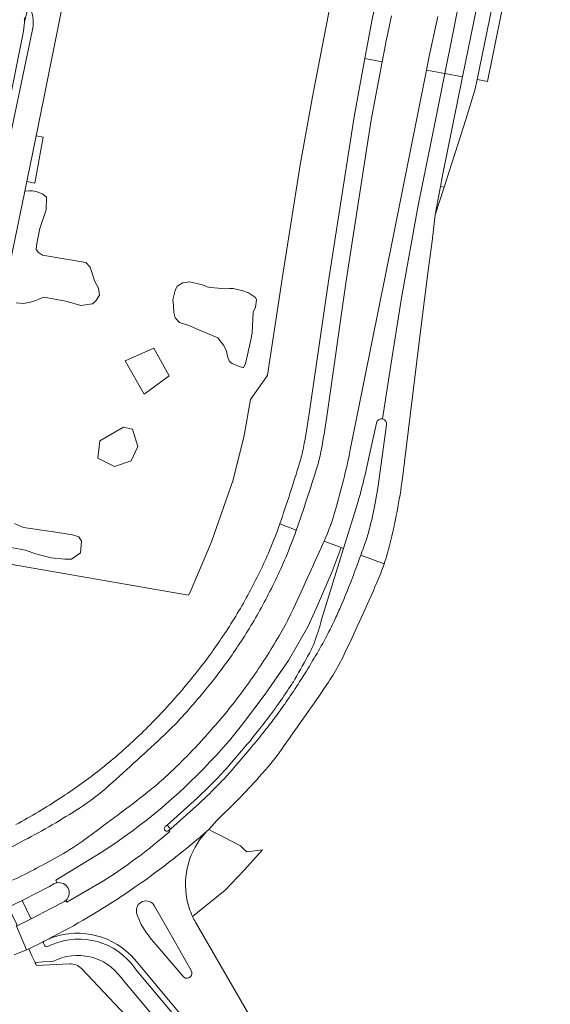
# Model space of a CAD drawing. Header units: metres. Extents: x 151213 to 156373, y 469495 to 475754.
# Tile 64 of 230: x 154190 to 154294, y 471383 to 471576. Entities that reach past the tile are written whole.
import ezdxf

# ---------------------------------------------------------------- set-up
doc = ezdxf.new("R2010")
doc.units = ezdxf.units.M
for name, color, linetype, lineweight in [('B-WE-OG-TERREIN_BEGROEID-GV', 252, 'Continuous', 18), ('B-WE-VH-GESLOTENVERHARDING-GV', 252, 'Continuous', 18), ('B-WE-VH-GESLOTENVERHARDING_ASFALT-GV', 252, 'Continuous', 18), ('B-WE-VH-GESLOTENVERHARDING_BETON-GV', 252, 'Continuous', 18), ('B-WE-VH-ONVERHARD_ZAND-GV', 252, 'Continuous', 18), ('B-WE-VH-OPENVERHARDING-GV', 252, 'Continuous', 18), ('B-WE-VH-OPENVERHARDING_STRAATBAKSTEEN-GV', 252, 'Continuous', 18), ('B-WE-VH-OPENVERHARDING_TEGEL-GV', 252, 'Continuous', 18)]:
    doc.layers.add(name, color=color, linetype=linetype, lineweight=lineweight)

msp = doc.modelspace()

# ---------------------------------------------------------------- linework, layer by layer
at = {"layer": 'B-WE-OG-TERREIN_BEGROEID-GV', "flags": 128}
for points in [[(154199.158, 471584.39), (154192.99, 471553.84), (154192.867, 471553.238), (154194.286, 471552.947), (154192.648, 471543.947), (154191.022, 471544.243), (154190.638, 471542.372), (154191.533, 471542.411), (154192.182, 471542.411), (154193.073, 471542.249), (154194.167, 471541.763), (154194.937, 471541.195), (154194.856, 471538.683), (154193.6, 471535.035), (154192.992, 471532.077), (154192.911, 471530.902), (154193.316, 471530.294), (154194.127, 471529.808), (154202.637, 471528.349), (154203.48, 471527.462), (154203.772, 471526.484), (154204.339, 471524.742), (154205.107, 471523.331), (154205.272, 471521.945), (154204.59, 471520.81), (154203.915, 471520.227), (154201.624, 471519.919), (154198.99, 471520.73), (154194.532, 471521.581), (154193.843, 471521.378), (154192.789, 471520.892), (154191.493, 471520.486), (154190.317, 471520.324), (154188.939, 471520.446)], [(154238.042, 471505.955), (154238.262, 471506.265), (154241.274, 471526.032), (154244.627, 471547.56), (154247.179, 471561.618), (154250.646, 471579.471)], [(154171.194, 471472.011), (154222.756, 471463.091), (154223.05, 471463.692), (154227.277, 471473.553), (154231.507, 471485.685), (154233.656, 471494.424), (154234.881, 471501.502), (154238.042, 471505.955)], [(154188.626, 471477.164), (154190.376, 471476.333), (154196.255, 471475.501), (154199.984, 471474.927), (154201.217, 471474.497), (154201.791, 471473.694), (154201.561, 471471.371), (154199.812, 471470.138), (154198.505, 471470.122), (154195.81, 471470.381), (154193.045, 471471.102), (154190.72, 471471.945), (154189.752, 471472.131), (154186.838, 471472.608)], [(154223.543, 471400.028), (154229.965, 471405.171), (154233.67, 471409.094), (154237.29, 471413.088), (154234.181, 471412.72), (154233.54, 471413.312), (154233.523, 471413.327), (154232.914, 471413.871), (154229.78, 471415.498), (154227.709, 471416.573), (154226.707, 471417.093), (154226.343, 471416.773), (154224.979, 471415.148)], [(154196.032, 471395.881), (154195.406, 471395.643), (154194.583, 471395.22), (154194.341, 471395.102), (154194.314, 471395.001), (154194.311, 471394.938), (154194.316, 471394.885), (154194.348, 471394.774), (154194.528, 471394.38)], [(154195.113, 471394.132), (154196.051, 471394.513)], [(154196.146, 471391.167), (154194.162, 471391.127), (154192.657, 471391.011), (154192.709, 471390.899), (154192.828, 471390.646), (154192.935, 471390.416), (154199.391, 471390.745)], [(154232.49, 471369.457), (154229.245, 471372.319), (154226.856, 471374.42), (154221.788, 471380.131), (154212.881, 471390.773), (154212.137, 471391.663)], [(154201.775, 471389.814), (154210.45, 471380.623), (154219.035, 471370.199)], [(154212.159, 471389.985), (154212.38, 471389.664), (154222.318, 471377.849)], [(154219.894, 471375.678), (154209.935, 471387.554), (154209.589, 471387.966)]]:
    msp.add_lwpolyline(points, dxfattribs=at)
for points in [[(154232.536, 471508.032), (154231.31, 471508.516), (154230.768, 471508.915), (154230.426, 471509.885), (154230.169, 471510.997), (154229.599, 471512.166), (154228.516, 471513.592), (154225.237, 471514.932), (154222.813, 471516.015), (154221.017, 471516.585), (154220.104, 471517.498), (154219.848, 471518.581), (154219.791, 471519.893), (154219.648, 471521.033), (154220.104, 471522.858), (154220.503, 471523.742), (154221.615, 471524.341), (154223.041, 471524.54), (154225.693, 471523.913), (154226.349, 471523.6), (154227.118, 471523.485), (154228.544, 471523.343), (154229.77, 471523.2), (154230.825, 471523.229), (154231.481, 471523.229), (154233.42, 471522.801), (154234.503, 471522.402), (154235.9, 471521.518), (154236.071, 471521.005), (154235.872, 471519.608), (154235.444, 471518.61), (154235.216, 471514.561), (154234.959, 471513.192), (154234.218, 471509.685), (154233.933, 471508.516), (154233.562, 471507.689)], [(154210.357, 471509.041), (154215.963, 471511.574), (154218.936, 471506.128), (154214.083, 471502.524)], [(154212.789, 471492.257), (154211.505, 471489.47), (154208.263, 471488.33), (154205.003, 471489.946), (154205.366, 471493.348), (154210.019, 471496.057), (154211.775, 471495.677)]]:
    msp.add_lwpolyline(points, close=True, dxfattribs=at)
at = {"layer": 'B-WE-OG-TERREIN_BEGROEID-GV'}
for points in [[(154224.979, 471415.148, 0.2357862), (154222.893, 471401.712)], [(154222.893, 471401.712, 0.029831), (154223.543, 471400.028)], [(154212.137, 471391.663, 0.3085896), (154196.032, 471395.881)], [(154194.528, 471394.38, 0.4308732), (154195.113, 471394.132)], [(154196.051, 471394.513, -0.3528716), (154212.159, 471389.985)], [(154209.589, 471387.966, 0.3757392), (154196.146, 471391.167)], [(154199.391, 471390.745, -0.1939372), (154201.775, 471389.814)]]:
    msp.add_lwpolyline(points, format="xyb", dxfattribs=at)
at = {"layer": 'B-WE-VH-GESLOTENVERHARDING-GV', "flags": 128}
for points in [[(154271.664, 471576.619), (154269.891, 471568.495), (154269.417, 471566.129), (154273.002, 471565.465), (154274.564, 471573.202), (154278.031, 471590.916), (154281.822, 471608.961), (154283.587, 471616.88), (154278.293, 471617.951), (154277.356, 471611.154)], [(154262.678, 471594.288), (154258.713, 471575.757), (154257.712, 471570.471), (154257.323, 471568.368), (154260.746, 471567.734), (154261.191, 471570.094), (154261.466, 471571.528), (154262.549, 471576.794)], [(154249.855, 471498.171), (154253.682, 471524.793), (154258.598, 471556.344), (154260.746, 471567.734), (154257.323, 471568.368), (154255.204, 471556.926), (154250.288, 471525.168), (154246.396, 471498.697)], [(154260.776, 471497.668), (154262.412, 471508.206), (154264.541, 471521.42), (154267.743, 471539.19), (154271.219, 471556.628), (154273.002, 471565.465), (154269.417, 471566.129), (154262.795, 471533.101), (154254.473, 471491.582)], [(154264.712, 471486.029), (154268.295, 471515.428), (154269.756, 471526.772), (154270.154, 471529.676), (154270.557, 471532.58), (154271.146, 471537.689), (154272.185, 471543.273), (154272.515, 471545.127), (154276.5, 471564.817), (154273.002, 471565.465), (154271.219, 471556.628), (154267.743, 471539.19), (154264.541, 471521.42), (154262.412, 471508.206), (154260.776, 471497.668)], [(154259.582, 471496.864), (154258.331, 471490.959)], [(154258.331, 471490.959), (154259.582, 471496.864)], [(154259.344, 471481.119), (154259.64, 471482.631), (154259.88, 471484.077), (154261.603, 471496.49)], [(154261.603, 471496.49), (154259.88, 471484.077), (154259.64, 471482.631), (154259.344, 471481.119)], [(154255.944, 471481.259), (154253.166, 471472.252), (154248.856, 471458.278)], [(154249.368, 471473.707), (154252.688, 471472.435), (154253.166, 471472.252), (154255.944, 471481.259)], [(154243.88, 471475.81), (154240.646, 471477.049)], [(154240.646, 471477.049), (154243.88, 471475.81)], [(154230.767, 471434.582), (154233.161, 471437.486), (154237.799, 471443.645), (154242.375, 471450.253), (154246.129, 471456.854), (154247.769, 471460.474), (154250.899, 471467.734), (154252.688, 471472.435), (154249.368, 471473.707), (154249.171, 471473.259)], [(154248.856, 471458.278), (154253.166, 471472.252), (154252.688, 471472.435), (154250.899, 471467.734), (154247.769, 471460.474), (154246.129, 471456.854), (154242.375, 471450.253), (154237.799, 471443.645), (154233.161, 471437.486), (154230.767, 471434.582)], [(154261.114, 471469.206), (154256.534, 471470.961)], [(154256.534, 471470.961), (154261.114, 471469.206)], [(154254.619, 471465.797), (154255.076, 471466.989)], [(154255.076, 471466.989), (154254.619, 471465.797)], [(154234.68, 471434.331), (154234.267, 471433.841), (154230.109, 471429.031)], [(154230.109, 471429.031), (154234.267, 471433.841), (154234.68, 471434.331)], [(154230.89, 471428.366), (154235.06, 471433.205), (154235.46, 471433.681)], [(154235.46, 471433.681), (154235.06, 471433.205), (154230.89, 471428.366)], [(154218.2, 471417.664), (154218.565, 471417.934), (154224.535, 471423.306)], [(154224.535, 471423.306), (154218.565, 471417.934), (154218.703, 471417.789), (154219.118, 471417.352), (154219.256, 471417.207), (154224.873, 471422.22)], [(154224.873, 471422.22), (154219.256, 471417.207), (154218.858, 471416.905), (154219.074, 471416.691), (154217.156, 471415.083)], [(154225.794, 471416.293), (154226.251, 471416.692), (154226.343, 471416.773), (154226.707, 471417.093), (154228.289, 471418.858)], [(154217.156, 471415.083), (154219.074, 471416.691), (154218.858, 471416.905)], [(154180.146, 471413.719), (154181.592, 471410.482), (154186.737, 471412.917), (154190.534, 471414.978)], [(154196.952, 471406.64), (154196.714, 471407.129), (154205.641, 471412.602), (154208.685, 471414.622)], [(154208.685, 471414.622), (154205.641, 471412.602), (154196.714, 471407.129), (154196.952, 471406.64)], [(154185.324, 471405.773), (154187.278, 471401.769), (154190.272, 471403.246), (154192.787, 471404.533), (154195.493, 471405.941), (154196.363, 471406.421)], [(154196.363, 471406.421), (154195.493, 471405.941), (154192.787, 471404.533), (154190.272, 471403.246)], [(154206.061, 471406.992), (154198.885, 471402.839), (154198.704, 471403.194)], [(154198.704, 471403.194), (154198.885, 471402.839), (154206.061, 471406.992)], [(154198.449, 471402.995), (154195.776, 471401.572), (154192.038, 471399.657), (154188.998, 471398.154), (154190.958, 471393.478), (154191.413, 471393.669), (154194.119, 471394.993), (154194.341, 471395.102), (154194.583, 471395.22), (154195.406, 471395.643), (154196.226, 471396.07)], [(154190.272, 471403.246), (154190.214, 471403.021), (154191.78, 471399.759), (154192.038, 471399.657), (154195.776, 471401.572), (154198.449, 471402.995)], [(154188.572, 471392.478), (154190.958, 471393.478), (154188.998, 471398.154)]]:
    msp.add_lwpolyline(points, dxfattribs=at)
for points in [[(154276.5, 471564.817), (154281.492, 471589.487), (154282.715, 471594.87), (154283.511, 471598.028), (154284.96, 471603.707), (154288.062, 471615.974), (154283.587, 471616.88), (154281.822, 471608.961), (154278.031, 471590.916), (154274.564, 471573.202), (154273.002, 471565.465)], [(154279.335, 471564.292), (154283.291, 471583.455), (154283.336, 471586.625), (154283.45, 471594.724), (154282.715, 471594.87), (154281.492, 471589.487), (154276.5, 471564.817), (154272.515, 471545.127), (154272.185, 471543.273), (154272.884, 471543.171), (154277.115, 471556.404), (154278.899, 471562.178)], [(154187.278, 471401.769), (154187.491, 471401.719), (154189.098, 471398.429), (154188.998, 471398.154), (154192.038, 471399.657), (154191.78, 471399.759), (154190.214, 471403.021), (154190.272, 471403.246)]]:
    msp.add_lwpolyline(points, close=True, dxfattribs=at)
at = {"layer": 'B-WE-VH-GESLOTENVERHARDING-GV'}
for points in [[(154246.396, 471498.697, -0.0121634), (154245.285, 471492.031)], [(154248.706, 471491.189, 0.013057), (154249.855, 471498.171)], [(154260.776, 471497.668, 0.4084763), (154259.582, 471496.864)], [(154259.582, 471496.864, -0.4084763), (154260.776, 471497.668)], [(154261.603, 471496.49, 0.408447), (154260.776, 471497.668)], [(154260.776, 471497.668, -0.408447), (154261.603, 471496.49)], [(154245.285, 471492.031, -0.0269699), (154244.538, 471489.029)], [(154247.921, 471488.059, 0.0284103), (154248.706, 471491.189)], [(154254.473, 471491.582, -0.0197586), (154251.571, 471479.832)], [(154258.331, 471490.959, -0.0174325), (154255.944, 471481.259)], [(154255.944, 471481.259, 0.0174325), (154258.331, 471490.959)], [(154244.538, 471489.029, -0.0081843), (154240.646, 471477.049)], [(154243.929, 471475.951, 0.0079372), (154247.921, 471488.059)], [(154262.243, 471473.07, 0.0260163), (154264.712, 471486.029)], [(154258.205, 471475.971, 0.0134333), (154259.344, 471481.119)], [(154259.344, 471481.119, -0.0134333), (154258.205, 471475.971)], [(154251.571, 471479.832, -0.0318771), (154249.368, 471473.707)], [(154240.646, 471477.049, -0.0186086), (154238.643, 471471.842)], [(154241.82, 471470.496, 0.016974), (154243.88, 471475.81)], [(154243.88, 471475.81, -0.0085272), (154243.929, 471475.951)], [(154257.399, 471473.336, 0.0258277), (154258.205, 471475.971)], [(154258.205, 471475.971, -0.0258277), (154257.399, 471473.336)], [(154249.171, 471473.259, -0.0057132), (154242.836, 471459.447)], [(154256.534, 471470.961, 0.0005071), (154257.399, 471473.336)], [(154257.399, 471473.336, -0.0005071), (154256.534, 471470.961)], [(154238.643, 471471.842, -0.022735), (154234.657, 471463.586)], [(154261.114, 471469.206, 0.0217361), (154262.243, 471473.07)], [(154237.599, 471461.69, 0.0217096), (154241.82, 471470.496)], [(154255.076, 471466.989, 0.0004522), (154256.534, 471470.961)], [(154256.534, 471470.961, -0.0004522), (154255.076, 471466.989)], [(154259.698, 471465.565, 0.0214844), (154261.114, 471469.206)], [(154252.689, 471461.083, 0.0051042), (154254.619, 471465.797)], [(154254.619, 471465.797, -0.0051042), (154252.689, 471461.083)], [(154253.425, 471451.751, 0.0063114), (154259.698, 471465.565)], [(154234.657, 471463.586, -0.0221021), (154229.796, 471455.472)], [(154232.823, 471453.638, 0.0226057), (154237.599, 471461.69)], [(154251.507, 471458.412, 0.0090379), (154252.689, 471461.083)], [(154252.689, 471461.083, -0.0090379), (154251.507, 471458.412)], [(154242.836, 471459.447, -0.0204135), (154240.865, 471455.681)], [(154248.856, 471458.278, -0.021191), (154247.486, 471453.937)], [(154247.486, 471453.937, 0.021191), (154248.856, 471458.278)], [(154249.868, 471455.115, 0.0129967), (154251.507, 471458.412)], [(154251.507, 471458.412, -0.0129967), (154249.868, 471455.115)], [(154229.796, 471455.472, -0.0203909), (154224.654, 471448.342)], [(154240.865, 471455.681, -0.0208814), (154235.417, 471447.084)], [(154247.486, 471453.937, -0.0389177), (154246.46, 471451.675)], [(154246.46, 471451.675, 0.0389177), (154247.486, 471453.937)], [(154247.666, 471451.179, 0.0107252), (154249.868, 471455.115)], [(154249.868, 471455.115, -0.0107252), (154247.666, 471451.179)], [(154227.694, 471446.513, 0.0217159), (154232.823, 471453.638)], [(154246.46, 471451.675, -0.0033207), (154243.631, 471446.622)], [(154243.631, 471446.622, 0.0033207), (154246.46, 471451.675)], [(154245.595, 471447.75, 0.0054796), (154247.666, 471451.179)], [(154247.666, 471451.179, -0.0054796), (154245.595, 471447.75)], [(154251.563, 471448.234, 0.0239461), (154253.425, 471451.751)], [(154224.654, 471448.342, -0.0190129), (154218.567, 471441.169)], [(154249.311, 471444.703, 0.0164271), (154251.563, 471448.234)], [(154221.12, 471438.782, 0.0188116), (154227.694, 471446.513)], [(154235.417, 471447.084, -0.0218645), (154229.527, 471439.336)], [(154243.631, 471446.622, -0.0160574), (154242.999, 471445.593)], [(154242.999, 471445.593, 0.0160574), (154243.631, 471446.622)], [(154243.86, 471445.036, 0.0069763), (154245.595, 471447.75)], [(154245.595, 471447.75, -0.0069763), (154243.86, 471445.036)], [(154242.999, 471445.593, -0.0056705), (154240.531, 471441.946)], [(154240.531, 471441.946, 0.0056705), (154242.999, 471445.593)], [(154241.012, 471432.829, 0.0046936), (154249.311, 471444.703)], [(154241.613, 471441.718, 0.0062981), (154243.86, 471445.036)], [(154243.86, 471445.036, -0.0062981), (154241.613, 471441.718)], [(154218.567, 471441.169, -0.0198027), (154211.751, 471434.3)], [(154240.531, 471441.946, -0.010116), (154239.002, 471439.832)], [(154239.002, 471439.832, 0.010116), (154240.531, 471441.946)], [(154239.825, 471439.233, 0.0081646), (154241.613, 471441.718)], [(154241.613, 471441.718, -0.0081646), (154239.825, 471439.233)], [(154218.071, 471435.701, 0.0192491), (154221.12, 471438.782)], [(154229.527, 471439.336, -0.0179556), (154223.219, 471432.282)], [(154239.002, 471439.832, -0.005015), (154236.741, 471436.893)], [(154236.741, 471436.893, 0.005015), (154239.002, 471439.832)], [(154237.933, 471436.76, 0.006618), (154239.825, 471439.233)], [(154239.825, 471439.233, -0.006618), (154237.933, 471436.76)], [(154236.741, 471436.893, -0.0058421), (154234.68, 471434.331)], [(154234.68, 471434.331, 0.0058421), (154236.741, 471436.893)], [(154235.46, 471433.681, 0.0054176), (154237.933, 471436.76)], [(154237.933, 471436.76, -0.0054176), (154235.46, 471433.681)], [(154207.219, 471425.767, 0.0055783), (154218.071, 471435.701)], [(154208.685, 471414.622, 0.0649353), (154230.767, 471434.582)], [(154230.767, 471434.582, -0.0649353), (154208.685, 471414.622)], [(154211.751, 471434.3, -0.0214696), (154204.942, 471428.488)], [(154236.636, 471427.408, 0.0299044), (154241.012, 471432.829)], [(154223.219, 471432.282, -0.0200052), (154217.05, 471426.355)], [(154230.109, 471429.031, -0.0148902), (154228.18, 471426.932)], [(154228.18, 471426.932, 0.0148902), (154230.109, 471429.031)], [(154204.942, 471428.488, -0.0217964), (154197.615, 471423.257)], [(154228.18, 471426.932, -0.0081147), (154224.535, 471423.306)], [(154224.535, 471423.306, 0.0081147), (154228.18, 471426.932)], [(154228.289, 471418.858, 0.0174583), (154236.636, 471427.408)], [(154228.774, 471426.065, 0.0156225), (154230.89, 471428.366)], [(154230.89, 471428.366, -0.0156225), (154228.774, 471426.065)], [(154201.383, 471421.312, 0.0389557), (154207.219, 471425.767)], [(154217.05, 471426.355, -0.0178446), (154213.945, 471423.793)], [(154224.873, 471422.22, 0.0090365), (154228.774, 471426.065)], [(154228.774, 471426.065, -0.0090365), (154224.873, 471422.22)], [(154197.615, 471423.257, -0.0194135), (154188.904, 471418.064)], [(154213.945, 471423.793, -0.0050479), (154202.512, 471415.199)], [(154190.534, 471414.978, 0.0228677), (154201.383, 471421.312)], [(154218.858, 471416.905, -1.0508552), (154218.2, 471417.664)], [(154196.226, 471396.07, 0.0581418), (154225.794, 471416.293)], [(154202.512, 471415.199, -0.0298021), (154197.622, 471412.031)], [(154217.156, 471415.083, -0.0306309), (154206.061, 471406.992)], [(154206.061, 471406.992, 0.0306309), (154217.156, 471415.083)], [(154197.622, 471412.031, -0.0164627), (154188.259, 471407.127)], [(154196.952, 471406.64, 0.0795327), (154196.363, 471406.421)], [(154196.363, 471406.421, -0.0795327), (154196.952, 471406.64)], [(154198.704, 471403.194, 0.7590088), (154196.952, 471406.64)], [(154196.952, 471406.64, -0.7590088), (154198.704, 471403.194)], [(154198.449, 471402.995, 0.0439279), (154198.704, 471403.194)], [(154198.704, 471403.194, -0.0439279), (154198.449, 471402.995)]]:
    msp.add_lwpolyline(points, format="xyb", dxfattribs=at)
at = {"layer": 'B-WE-VH-GESLOTENVERHARDING_ASFALT-GV'}
for points in [[(154225.794, 471416.293, -0.0581418), (154196.226, 471396.07)], [(154222.893, 471401.712, -0.2357862), (154224.979, 471415.148)], [(154212.584, 471400.75, -0.3806074), (154213.725, 471402.954)], [(154213.725, 471402.954, -0.3799959), (154216.098, 471402.06)], [(154223.543, 471400.028, -0.029831), (154222.893, 471401.712)], [(154214.836, 471396.408, -0.0967451), (154212.584, 471400.75)], [(154224.116, 471398.899, -0.0208463), (154223.543, 471400.028)], [(154196.032, 471395.881, -0.3085896), (154212.137, 471391.663)], [(154223.291, 471389.45, -0.8066804), (154221.822, 471388.105)]]:
    msp.add_lwpolyline(points, format="xyb", dxfattribs=at)
at = {"layer": 'B-WE-VH-GESLOTENVERHARDING_ASFALT-GV', "flags": 128}
for points in [[(154224.979, 471415.148), (154226.343, 471416.773), (154226.251, 471416.692), (154225.794, 471416.293)], [(154216.098, 471402.06), (154218.829, 471397.272), (154223.291, 471389.45)], [(154234.539, 471380.925), (154224.116, 471398.899)], [(154196.226, 471396.07), (154195.406, 471395.643), (154196.032, 471395.881)], [(154221.822, 471388.105), (154216.345, 471394.559), (154215.459, 471395.603), (154214.836, 471396.408)], [(154212.137, 471391.663), (154212.881, 471390.773), (154221.788, 471380.131), (154226.856, 471374.42), (154229.245, 471372.319), (154232.49, 471369.457)]]:
    msp.add_lwpolyline(points, dxfattribs=at)
at = {"layer": 'B-WE-VH-GESLOTENVERHARDING_BETON-GV'}
for points in [[(154213.725, 471402.954, 0.3806074), (154212.584, 471400.75)], [(154216.098, 471402.06, 0.3799959), (154213.725, 471402.954)], [(154212.584, 471400.75, 0.0967451), (154214.836, 471396.408)], [(154221.822, 471388.105, 0.8066804), (154223.291, 471389.45)]]:
    msp.add_lwpolyline(points, format="xyb", dxfattribs=at)
at = {"layer": 'B-WE-VH-GESLOTENVERHARDING_BETON-GV', "flags": 128}
for points in [[(154223.291, 471389.45), (154218.829, 471397.272), (154216.098, 471402.06)], [(154214.836, 471396.408), (154215.459, 471395.603), (154216.345, 471394.559), (154221.822, 471388.105)]]:
    msp.add_lwpolyline(points, dxfattribs=at)
at = {"layer": 'B-WE-VH-ONVERHARD_ZAND-GV', "flags": 128}
for points in [[(154218.936, 471506.128), (154215.963, 471511.574), (154210.357, 471509.041), (154214.083, 471502.524)], [(154211.775, 471495.677), (154210.019, 471496.057), (154205.366, 471493.348), (154205.003, 471489.946), (154208.263, 471488.33), (154211.505, 471489.47), (154212.789, 471492.257)]]:
    msp.add_lwpolyline(points, close=True, dxfattribs=at)
at = {"layer": 'B-WE-VH-OPENVERHARDING-GV', "flags": 128}
for points in [[(154290.683, 471625.263), (154289.595, 471621.121), (154290.824, 471620.782), (154289.583, 471616.139), (154289.418, 471615.153), (154287.268, 471602.316), (154286.374, 471597.984), (154283.944, 471586.556), (154283.466, 471586.61), (154283.336, 471586.625), (154283.291, 471583.455), (154279.335, 471564.292), (154279.752, 471564.212), (154281.347, 471563.904)], [(154281.347, 471563.904), (154284.804, 471580.675), (154286.6, 471580.29), (154286.83, 471581.499), (154287.599, 471585.542), (154285.561, 471585.93), (154286.016, 471588.306), (154288.231, 471587.919), (154289.126, 471592.336), (154287.349, 471592.699), (154287.024, 471592.765), (154287.567, 471595.191), (154287.574, 471595.226), (154288.942, 471602.157), (154291.25, 471615.868), (154291.539, 471616.85), (154292.416, 471619.933), (154293.394, 471619.735), (154293.672, 471620.905), (154292.709, 471621.076), (154293.687, 471624.795), (154292.913, 471624.873)], [(154218.858, 471416.905), (154219.256, 471417.207), (154219.118, 471417.352), (154218.703, 471417.789), (154218.565, 471417.934), (154218.2, 471417.664)]]:
    msp.add_lwpolyline(points, dxfattribs=at)
msp.add_lwpolyline([(154272.884, 471543.171), (154272.185, 471543.273), (154271.146, 471537.689)], close=True, dxfattribs=at)
at = {"layer": 'B-WE-VH-OPENVERHARDING-GV'}
msp.add_lwpolyline([(154218.2, 471417.664, 1.0508552), (154218.858, 471416.905)], format="xyb", dxfattribs=at)
at = {"layer": 'B-WE-VH-OPENVERHARDING_STRAATBAKSTEEN-GV', "flags": 128}
for points in [[(154186.332, 471521.381), (154190.638, 471542.372), (154191.022, 471544.243), (154192.867, 471553.238), (154192.99, 471553.84), (154199.158, 471584.39)], [(154192.29, 471576.04), (154192.27, 471574.76), (154192.11, 471573.78), (154187.242, 471550.603)]]:
    msp.add_lwpolyline(points, dxfattribs=at)
at = {"layer": 'B-WE-VH-OPENVERHARDING_TEGEL-GV', "flags": 128}
for points in [[(154191.352, 471578.753), (154190.6, 471575.51), (154190.39, 471573.75), (154186.3, 471553.18), (154185.836, 471550.898), (154187.242, 471550.603), (154192.11, 471573.78), (154192.27, 471574.76), (154192.29, 471576.04), (154192.22, 471576.44), (154192.17, 471576.94), (154191.88, 471577.74), (154191.71, 471578.13), (154191.49, 471578.55)], [(154194.286, 471552.947), (154192.867, 471553.238), (154191.022, 471544.243), (154192.648, 471543.947)]]:
    msp.add_lwpolyline(points, close=True, dxfattribs=at)
for points in [[(154190.62, 471576.35), (154190.6, 471575.51), (154191.352, 471578.753)], [(154194.348, 471394.774), (154194.316, 471394.885), (154194.311, 471394.938), (154194.314, 471395.001), (154194.341, 471395.102), (154194.119, 471394.993), (154191.413, 471393.669), (154192.04, 471392.33), (154192.484, 471391.381), (154192.657, 471391.011), (154194.162, 471391.127), (154196.146, 471391.167)], [(154194.528, 471394.38), (154194.348, 471394.774)], [(154196.051, 471394.513), (154195.113, 471394.132)], [(154222.318, 471377.849), (154212.38, 471389.664), (154212.159, 471389.985)], [(154209.589, 471387.966), (154209.935, 471387.554), (154219.894, 471375.678)]]:
    msp.add_lwpolyline(points, dxfattribs=at)
at = {"layer": 'B-WE-VH-OPENVERHARDING_TEGEL-GV'}
for points in [[(154195.113, 471394.132, -0.4308732), (154194.528, 471394.38)], [(154212.159, 471389.985, 0.3528716), (154196.051, 471394.513)], [(154196.146, 471391.167, -0.3757392), (154209.589, 471387.966)]]:
    msp.add_lwpolyline(points, format="xyb", dxfattribs=at)

doc.saveas('drawing.dxf')
